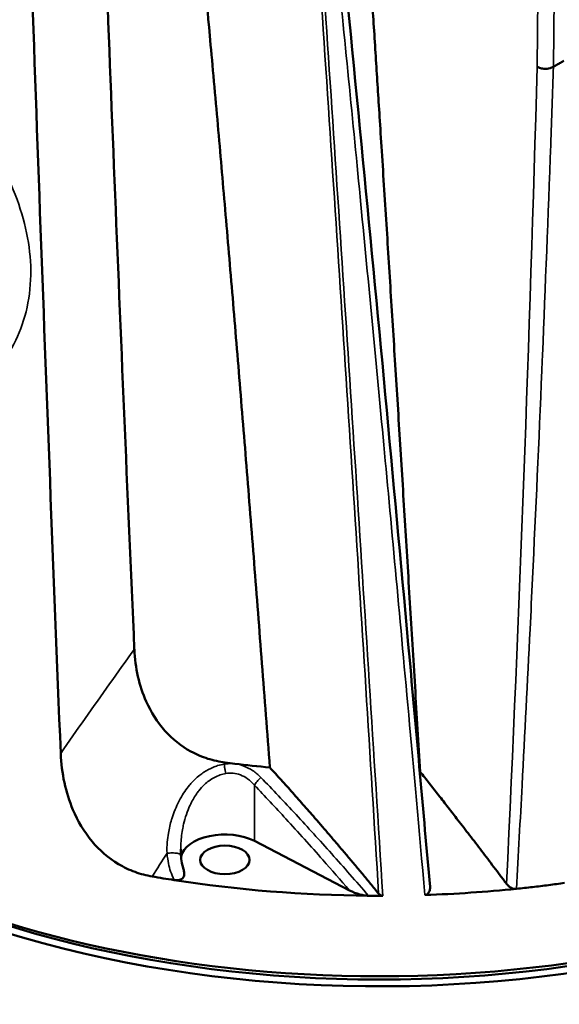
# Model space of a CAD drawing. Header units: millimetres. Extents: x 30 to 1646, y 30 to 1265.
# Tile 60 of 137: x 217 to 263, y 923 to 1007. Entities that reach past the tile are written whole.
import ezdxf

# ---------------------------------------------------------------- set-up
doc = ezdxf.new("R2010")
doc.units = ezdxf.units.MM
doc.header["$LTSCALE"] = 6
doc.layers.add('Visible (ISO)', color=7, linetype='Continuous', lineweight=50)
doc.layers.add('Visible Narrow (ISO)', color=7, linetype='Continuous', lineweight=35)

msp = doc.modelspace()

# ---------------------------------------------------------------- linework, layer by layer
at = {"layer": 'Visible (ISO)'}
for p, q in [((261.305, 973.358), (261.3051, 973.3555)), ((247.1298, 940.4993), (247.1289, 940.5006)), ((237.0572, 937.2506), (245.1446, 933.0464)), ((251.3765, 934.4646), (251.3764, 934.4646)), ((230.2381, 933.9268), (230.2364, 933.9271))]:
    msp.add_line(p, q, dxfattribs=at)
for centre, major_axis, ratio, start_param, end_param in [((294.5551, 549.6627), (62.2972, -935.3413), 0.0560373, 4.1627182, 4.272634), ((286.6887, 665.5501), (51.8502, -778.488), 0.0560373, 4.2182748, 4.3297301), ((247.6466, 964.6878), (-67.4331, 0), 0.5773503, 0.1964544, 3.1889009), ((247.6466, 963.8713), (-67.5, 0), 0.5773503, 0.1791996, 1.9746469), ((247.6466, 977.0766), (-58.9016, 0), 0.5773503, 1.3471382, 1.3613387), ((247.6466, 977.0766), (58.9016, 0), 0.5773503, 4.5029313, 4.5542211), ((247.6466, 977.0767), (58.9017, 0), 0.5773503, 4.7625463, 4.7625596), ((247.6466, 977.0766), (58.9016, 0), 0.5773503, 4.7711092, 4.7716788), ((247.6466, 963.8713), (66.5, 0), 0.5773503, 3.8542045, 5.5705735), ((234.5481, 935.6415), (-3.75, 0), 0.5773503, 3.9794129, 6.1555976), ((247.6466, 971.2198), (66.8981, 0), 0.5773503, 4.4202422, 4.4491086), ((247.6466, 971.2198), (-66.8981, 0), 0.5773503, 1.3075426, 1.557363), ((247.6466, 971.2198), (66.8981, 0), 0.5773503, 4.7707026, 4.8875922), ((247.6466, 971.2198), (-66.8981, 0), 0.5773503, 1.557363, 1.575471)]:
    msp.add_ellipse(centre, major_axis=major_axis, ratio=ratio, start_param=start_param, end_param=end_param, dxfattribs=at)
msp.add_ellipse((234.5481, 935.6415), major_axis=(-2.1, 0), ratio=0.5773503, dxfattribs=at)
for points, weights in [([(238.369, 943.4943), (234.0228, 1001.329), (230.1424, 1037.4798)], [1.00120426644, 1.01092972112, 1.00205152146]), ([(245.2723, 1035.7469), (248.012, 994.9923), (251.1368, 943.1295)], [1.00198025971, 1.00582890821, 1.00069031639]), ([(238.369, 943.4943), (242.6984, 938.762), (247.6086, 932.779)], [1.08536606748, 1.05290776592, 1.01092461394]), ([(251.1368, 943.1295), (254.5808, 938.7834), (258.4719, 933.6037)], [1.09222611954, 1.05582935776, 1.01402913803])]:
    msp.add_rational_spline(points, weights, degree=2, dxfattribs=at)
for points, knots in [([(241.9678, 1037.7913), (244.9856, 1009.2927), (247.6812, 980.9192), (250.8312, 946.1854), (251.4058, 939.7695), (251.974, 933.3565)], [0, 0, 0, 0, 10.0005525, 10.0005525, 12.2677246, 12.2677246, 12.2677246, 12.2677246]), ([(261.0781, 1003.0141), (261.1179, 1002.9913), (261.172, 1002.9637), (261.2678, 1002.9319), (261.3637, 1002.9), (261.5092, 1002.8697), (261.6255, 1002.8598), (261.7418, 1002.8498), (261.8282, 1002.8525), (261.9125, 1002.8591), (261.9969, 1002.8657), (262.0776, 1002.8767), (262.1701, 1002.9006), (262.2626, 1002.9245), (262.3661, 1002.9629), (262.4595, 1003.0173)], [0.00000328, 0.00000328, 0.00000328, 0.00000328, 0.2, 0.2, 0.2, 0.4, 0.4, 0.4, 0.6, 0.6, 0.6, 0.8, 0.8, 0.8, 0.99999992, 0.99999992, 0.99999992, 0.99999992]), ([(234.5823, 943.9167), (234.0838, 943.9822), (233.5895, 944.0886), (232.6093, 944.3964), (232.1306, 944.5976), (230.8274, 945.3038), (230.0904, 945.9007), (228.7894, 947.3593), (228.2671, 948.209), (227.2746, 950.4334), (226.9311, 951.9471), (226.8609, 953.5325)], [0.0000374, 0.0000374, 0.0000374, 0.0000374, 0.1534171, 0.1534171, 0.3099172, 0.3099172, 0.5982458, 0.5982458, 0.9080548, 0.9080548, 1.3796669, 1.3796669, 1.3796669, 1.3796669]), ([(228.3793, 934.2327), (227.8866, 934.3183), (227.399, 934.4458), (226.4326, 934.7969), (225.9615, 935.0198), (224.6529, 935.7999), (223.9077, 936.4538), (222.5842, 938.0359), (222.0497, 938.9566), (221.0286, 941.3614), (220.6746, 942.9956), (220.6071, 944.6952)], [0.0000051, 0.0000051, 0.0000051, 0.0000051, 0.1543605, 0.1543605, 0.3119787, 0.3119787, 0.6119377, 0.6119377, 0.9396576, 0.9396576, 1.4440061, 1.4440061, 1.4440061, 1.4440061]), ([(231.052, 934.7834), (231.0617, 934.7518), (231.0702, 934.7202), (231.1041, 934.5705), (231.1151, 934.442), (231.0781, 934.2597), (231.0539, 934.1941), (230.9765, 934.0854), (230.9289, 934.0398), (230.8133, 933.9732), (230.7545, 933.9505), (230.6238, 933.9197), (230.5556, 933.9119), (230.4029, 933.908), (230.3189, 933.9146), (230.2381, 933.9268)], [0.04282321, 0.04282321, 0.04282321, 0.04282321, 0.05935756, 0.05935756, 0.12149461, 0.12149461, 0.15520792, 0.15520792, 0.18285281, 0.18285281, 0.20450694, 0.20450694, 0.22550539, 0.22550539, 0.25067534, 0.25067534, 0.25067534, 0.25067534]), ([(259.3103, 933.1877), (259.2363, 933.1804), (259.1646, 933.1833), (259.0204, 933.2088), (258.9494, 933.2317), (258.8, 933.301), (258.7242, 933.3508), (258.5872, 933.4669), (258.5261, 933.5329), (258.4719, 933.6037)], [0.000296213, 0.000296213, 0.000296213, 0.000296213, 0.021980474, 0.021980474, 0.044336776, 0.044336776, 0.071377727, 0.071377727, 0.098241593, 0.098241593, 0.098241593, 0.098241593]), ([(263.4001, 933.6811), (262.9485, 933.6206), (262.0435, 933.4969), (260.6801, 933.3346), (259.7673, 933.2316), (259.3103, 933.1877)], [0.0000001, 0.0000001, 0.0000001, 0.0000001, 0.33333333, 0.66666667, 0.99993739, 0.99993739, 0.99993739, 0.99993739]), ([(245.1446, 933.0464), (245.4172, 932.9047), (245.7173, 932.7882), (246.1386, 932.6761), (246.2704, 932.6477), (246.5155, 932.6115), (246.6326, 932.6005), (246.7479, 932.5996)], [-0.17317978, -0.17317978, -0.17317978, -0.17317978, -0.07575519, -0.07575519, -0.03459172, -0.03459172, -0.00000106, -0.00000106, -0.00000106, -0.00000106]), ([(247.9593, 932.5966), (247.9282, 932.5965), (247.8973, 932.6004), (247.8352, 932.616), (247.8046, 932.628), (247.7438, 932.66), (247.7142, 932.6803), (247.6592, 932.7267), (247.6339, 932.7528), (247.6086, 932.779)], [0.000000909, 0.000000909, 0.000000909, 0.000000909, 0.009343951, 0.009343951, 0.019233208, 0.019233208, 0.030041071, 0.030041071, 0.041007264, 0.041007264, 0.041007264, 0.041007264]), ([(251.5454, 932.6618), (251.5642, 932.6627), (251.5892, 932.6656), (251.645, 932.6811), (251.6701, 932.6913), (251.7312, 932.7231), (251.7773, 932.7542), (251.8702, 932.8587), (251.9049, 932.9247), (251.9592, 933.0772), (251.9843, 933.187), (251.9755, 933.3373), (251.9748, 933.3469), (251.974, 933.3565)], [-0.27833123, -0.27833123, -0.27833123, -0.27833123, -0.24641658, -0.24641658, -0.218588, -0.218588, -0.17494893, -0.17494893, -0.12504998, -0.12504998, -0.06582152, -0.06582152, -0.06179061, -0.06179061, -0.06179061, -0.06179061])]:
    msp.add_open_spline(points, degree=3, knots=knots, dxfattribs=at)
for points in [[(262.4595, 1003.0173), (262.5587, 1003.0745), (262.757, 1003.192), (263.0537, 1003.3614), (263.2526, 1003.4784), (263.3502, 1003.5347)], [(217.3226, 990.4662), (217.3226, 990.4663), (217.3227, 990.4664), (217.3227, 990.4665)], [(230.7981, 936.5575), (230.798, 936.3865), (230.8042, 936.2161), (230.8171, 936.0474)], [(230.7981, 936.5575), (230.7981, 936.5578), (230.7981, 936.5582), (230.7981, 936.5585)], [(230.8176, 936.0428), (230.8508, 935.6143), (230.9274, 935.1891), (231.052, 934.7834)]]:
    msp.add_open_spline(points, degree=3, dxfattribs=at)
at = {"layer": 'Visible Narrow (ISO)'}
for p, q in [((261.0781, 1003.0141), (261.4934, 1041.7316)), ((262.4596, 1003.0172), (262.8778, 1041.7378)), ((237.0574, 941.9867), (237.0572, 937.2506))]:
    msp.add_line(p, q, dxfattribs=at)
for points in [[(240.7539, 1037.9967), (241.5597, 1026.287), (243.1378, 1002.8769), (245.423, 967.8053), (246.8911, 944.4507), (247.6086, 932.779)], [(261.0781, 1003.0129), (260.4116, 979.7607), (259.5793, 956.6018), (258.4719, 933.6037)], [(234.4975, 943.7858), (234.5255, 943.8294), (234.5542, 943.8731), (234.5823, 943.9167)], [(237.6141, 942.6434), (237.3862, 942.8728), (236.9199, 943.2648), (236.1603, 943.6365), (235.6558, 943.7742), (235.3992, 943.8128)], [(234.6254, 942.9764), (234.8306, 943.0133), (235.2485, 943.0313), (235.8793, 942.8911), (236.4897, 942.5616), (236.876, 942.2012), (237.0574, 941.9867)], [(228.3793, 934.2327), (228.7984, 934.8898), (229.2173, 935.5466), (229.6363, 936.2027)], [(251.5399, 932.6616), (251.5418, 932.6617), (251.5436, 932.6617), (251.5454, 932.6618)]]:
    msp.add_open_spline(points, degree=3, dxfattribs=at)
for points, knots in [([(247.9593, 932.5966), (247.1973, 944.7987), (246.4292, 956.8363), (245.6602, 968.7103), (244.8911, 980.5844), (244.1211, 992.2951), (243.3491, 1003.8435), (242.5771, 1015.3919), (241.8031, 1026.7783), (241.0337, 1038.004)], [0.00000035, 0.00000035, 0.00000035, 0.00000035, 0.33333333, 0.33333333, 0.33333333, 0.66666667, 0.66666667, 0.66666667, 1, 1, 1, 1]), ([(251.5399, 932.6616), (251.0357, 938.2692), (250.5716, 943.4475), (250.1617, 947.9733), (249.7517, 952.499), (249.396, 956.3719), (249.0367, 960.2576), (248.6775, 964.1433), (248.3147, 968.0422), (247.9853, 971.5564), (247.656, 975.0707), (247.3601, 978.2001), (247.0548, 981.4016), (246.7495, 984.603), (246.4349, 987.8766), (246.0996, 991.3337), (245.7643, 994.7908), (245.4084, 998.4315), (245.0594, 1001.9696), (244.7104, 1005.5077), (244.3684, 1008.9428), (243.98, 1012.7852), (243.5917, 1016.6276), (243.1571, 1020.8775), (242.7182, 1025.1225), (242.2792, 1029.3675), (241.836, 1033.6072), (241.3731, 1037.9817)], [0, 0, 0, 0, 0.1111111, 0.1111111, 0.1111111, 0.2222222, 0.2222222, 0.2222222, 0.3333333, 0.3333333, 0.3333333, 0.4444444, 0.4444444, 0.4444444, 0.5555556, 0.5555556, 0.5555556, 0.6666667, 0.6666667, 0.6666667, 0.7777778, 0.7777778, 0.7777778, 0.8888889, 0.8888889, 0.8888889, 1, 1, 1, 1]), ([(208.1291, 973.8465), (208.7208, 973.8812), (209.3089, 973.9667), (209.8649, 974.096), (210.7297, 974.2971), (211.5146, 974.6029), (212.2811, 975.0229), (213.0476, 975.4429), (213.7968, 975.9779), (214.4749, 976.6246), (215.1531, 977.2713), (215.7599, 978.0294), (216.2618, 978.8439), (216.7637, 979.6584), (217.1606, 980.5292), (217.4569, 981.4841), (217.7531, 982.4391), (217.9488, 983.4783), (218.027, 984.5246), (218.1051, 985.5709), (218.0657, 986.6243), (217.9215, 987.6936), (217.7772, 988.763), (217.528, 989.8483), (217.1777, 990.9381), (216.8275, 992.028), (216.3761, 993.1224), (215.8282, 994.2089), (215.2803, 995.2953), (214.6362, 996.3742), (213.946, 997.3905), (213.2559, 998.4069), (212.519, 999.36), (211.7057, 1000.2974), (210.8924, 1001.2348), (210.004, 1002.1573), (209.1063, 1002.9934), (208.2087, 1003.8294), (207.3015, 1004.579), (206.4253, 1005.2353), (205.5491, 1005.8917), (204.7031, 1006.4543), (203.8742, 1006.9252)], [0.14731855, 0.14731855, 0.14731855, 0.14731855, 0.1875, 0.1875, 0.1875, 0.25, 0.25, 0.25, 0.3125, 0.3125, 0.3125, 0.375, 0.375, 0.375, 0.4375, 0.4375, 0.4375, 0.5, 0.5, 0.5, 0.5625, 0.5625, 0.5625, 0.625, 0.625, 0.625, 0.6875, 0.6875, 0.6875, 0.75, 0.75, 0.75, 0.8125, 0.8125, 0.8125, 0.875, 0.875, 0.875, 0.9375, 0.9375, 0.9375, 1, 1, 1, 1]), ([(259.3103, 933.1877), (259.474, 936.0877), (259.6352, 939.021), (259.7936, 941.9875), (260.0257, 946.3366), (260.2518, 950.7571), (260.4715, 955.2493), (260.541, 956.6712), (260.6099, 958.1002), (260.6782, 959.5365), (260.9525, 965.3088), (261.2163, 971.1971), (261.4688, 977.2012), (261.4873, 977.6422), (261.5058, 978.0838), (261.5242, 978.5261), (261.7679, 984.3759), (262.0008, 990.3349), (262.223, 996.4031), (262.3033, 998.5936), (262.3821, 1000.7983), (262.4595, 1003.0173)], [0.00000159, 0.00000159, 0.00000159, 0.00000159, 0.13516965, 0.13516965, 0.13516965, 0.33333333, 0.33333333, 0.33333333, 0.3960577, 0.3960577, 0.3960577, 0.64815061, 0.64815061, 0.64815061, 0.66666667, 0.66666667, 0.66666667, 0.91158762, 0.91158762, 0.91158762, 0.99999997, 0.99999997, 0.99999997, 0.99999997]), ([(226.8609, 953.5325), (226.1588, 952.5569), (224.7599, 950.6013), (222.6754, 947.6554), (221.2956, 945.6828), (220.6071, 944.6952)], [0.00004712, 0.00004712, 0.00004712, 0.00004712, 0.33333333, 0.66666667, 1, 1, 1, 1]), ([(229.6364, 936.2027), (229.6236, 936.5246), (229.6342, 936.8436), (229.6598, 937.1503), (229.6816, 937.4098), (229.7141, 937.6606), (229.753, 937.8994), (229.82, 938.3117), (229.9068, 938.6859), (230.0224, 939.0678), (230.0529, 939.1686), (230.0855, 939.2699), (230.1209, 939.3724), (230.2837, 939.8448), (230.4974, 940.3454), (230.7331, 940.7827), (230.7424, 940.8), (230.7518, 940.8172), (230.7612, 940.8344), (231.0075, 941.2838), (231.2754, 941.6612), (231.5423, 941.9842), (231.5854, 942.0362), (231.6285, 942.0867), (231.6719, 942.136), (231.8979, 942.3921), (232.1299, 942.617), (232.4147, 942.8335), (232.5282, 942.9198), (232.649, 943.0062), (232.7741, 943.0879), (233.023, 943.2506), (233.2897, 943.3933), (233.533, 943.5001), (233.6721, 943.5611), (233.8047, 943.6093), (233.9308, 943.6486), (234.136, 943.7125), (234.3234, 943.7533), (234.4975, 943.7858)], [0, 0, 0, 0, 0.07736828, 0.07736828, 0.07736828, 0.14285714, 0.14285714, 0.14285714, 0.25589044, 0.25589044, 0.25589044, 0.28571429, 0.28571429, 0.28571429, 0.42312805, 0.42312805, 0.42312805, 0.42857143, 0.42857143, 0.42857143, 0.57142857, 0.57142857, 0.57142857, 0.59446531, 0.59446531, 0.59446531, 0.71428571, 0.71428571, 0.71428571, 0.76206767, 0.76206767, 0.76206767, 0.85714286, 0.85714286, 0.85714286, 0.91149499, 0.91149499, 0.91149499, 1, 1, 1, 1]), ([(234.4975, 943.7858), (234.6133, 943.797), (234.8339, 943.8141), (235.0917, 943.8268), (235.2957, 943.8197), (235.3992, 943.8128)], [0, 0, 0, 0, 0.33333333, 0.66666667, 0.99998428, 0.99998428, 0.99998428, 0.99998428]), ([(234.4975, 943.7858), (234.5069, 943.6953), (234.5186, 943.5992), (234.5319, 943.5046), (234.5451, 943.41), (234.5599, 943.3169), (234.5757, 943.2273), (234.5916, 943.1378), (234.6086, 943.052), (234.6254, 942.9764)], [0.00001222, 0.00001222, 0.00001222, 0.00001222, 0.33333333, 0.33333333, 0.33333333, 0.66666667, 0.66666667, 0.66666667, 1, 1, 1, 1]), ([(230.7981, 936.5585), (230.7981, 936.6726), (230.8005, 936.7869), (230.805, 936.9012), (230.8222, 937.3385), (230.871, 937.7757), (230.9497, 938.2082), (230.9786, 938.3666), (231.0114, 938.5241), (231.0481, 938.6805), (231.1767, 939.2279), (231.3529, 939.7618), (231.5838, 940.2665), (231.5884, 940.2765), (231.5929, 940.2864), (231.5975, 940.2962), (231.7497, 940.625), (231.9253, 940.9411), (232.1276, 941.2358), (232.1909, 941.3278), (232.2566, 941.4177), (232.325, 941.5051), (232.4756, 941.6977), (232.6391, 941.8785), (232.8153, 942.0433), (232.9406, 942.1605), (233.0723, 942.2696), (233.2101, 942.369), (233.354, 942.4728), (233.5046, 942.5661), (233.6605, 942.6472), (233.8213, 942.7309), (233.9877, 942.8019), (234.1583, 942.8585), (234.3114, 942.9094), (234.4678, 942.9487), (234.6254, 942.9764)], [0.06150839, 0.06150839, 0.06150839, 0.06150839, 0.10055656, 0.10055656, 0.10055656, 0.25, 0.25, 0.25, 0.30473008, 0.30473008, 0.30473008, 0.49624062, 0.49624062, 0.49624062, 0.5, 0.5, 0.5, 0.625, 0.625, 0.625, 0.66404568, 0.66404568, 0.66404568, 0.75, 0.75, 0.75, 0.81114831, 0.81114831, 0.81114831, 0.875, 0.875, 0.875, 0.9408647, 0.9408647, 0.9408647, 1, 1, 1, 1]), ([(237.6141, 942.6434), (237.5, 942.5383), (237.3829, 942.4176), (237.2847, 942.3019), (237.1866, 942.1861), (237.1074, 942.0753), (237.0574, 941.9867)], [0, 0, 0, 0, 0.5, 0.5, 0.5, 1, 1, 1, 1]), ([(237.0574, 941.9867), (237.9574, 941.0447), (238.8508, 940.0902), (239.7378, 939.1255), (240.7937, 937.977), (241.8407, 936.814), (242.8797, 935.6392), (243.6388, 934.781), (244.3936, 933.9164), (245.1446, 933.0464)], [0, 0, 0, 0, 0.32679711, 0.32679711, 0.32679711, 0.71582147, 0.71582147, 0.71582147, 0.99999995, 0.99999995, 0.99999995, 0.99999995]), ([(237.6141, 942.6434), (238.5998, 941.6234), (239.5942, 940.5722), (240.5941, 939.4931), (241.594, 938.4139), (242.5995, 937.3068), (243.6234, 936.1595), (244.6474, 935.0122), (245.6899, 933.8245), (246.7479, 932.5996)], [0, 0, 0, 0, 0.33333333, 0.33333333, 0.33333333, 0.66666667, 0.66666667, 0.66666667, 0.99999986, 0.99999986, 0.99999986, 0.99999986]), ([(229.6364, 936.2027), (229.773, 936.2192), (229.9287, 936.2301), (230.0815, 936.2306), (230.2342, 936.2311), (230.3838, 936.2208), (230.5019, 936.2011), (230.62, 936.1813), (230.7076, 936.1523), (230.758, 936.1203), (230.7976, 936.0953), (230.8153, 936.0686), (230.8174, 936.0428)], [0, 0, 0, 0, 0.25, 0.25, 0.25, 0.5, 0.5, 0.5, 0.75, 0.75, 0.75, 0.94603069, 0.94603069, 0.94603069, 0.94603069]), ([(230.2364, 933.9271), (230.1182, 934.1821), (229.9179, 934.6892), (229.7543, 935.2945), (229.6679, 935.8849), (229.6364, 936.2027)], [0.00002247, 0.00002247, 0.00002247, 0.00002247, 0.33333333, 0.66666667, 1, 1, 1, 1])]:
    msp.add_open_spline(points, degree=3, knots=knots, dxfattribs=at)

doc.saveas('drawing.dxf')
